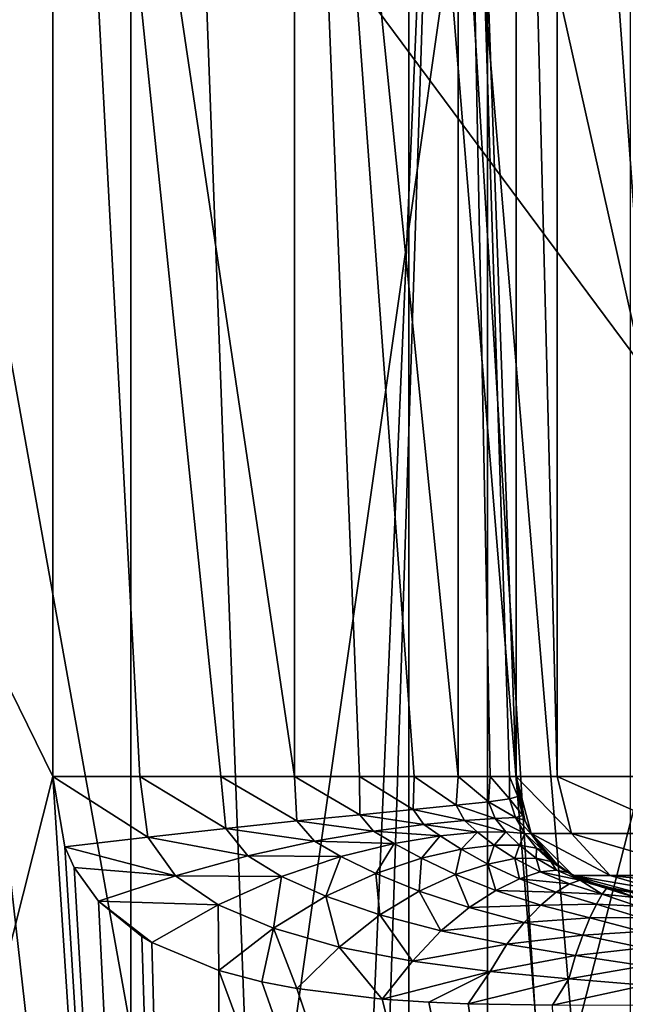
# Model space of a CAD drawing. Header units: millimetres. Extents: x -104 to 104, y -36 to 73.
# Tile 134 of 145: x -7.28 to -3.03, y 59 to 65.9. Entities that reach past the tile are written whole.
import ezdxf

# ---------------------------------------------------------------- set-up
doc = ezdxf.new("R2010")
doc.units = ezdxf.units.MM
doc.header["$LTSCALE"] = 33.374815
for name, color, linetype in [('457', 7, 'CONTINUOUS'), ('458', 7, 'CONTINUOUS'), ('467', 7, 'CONTINUOUS'), ('468', 7, 'CONTINUOUS'), ('469', 7, 'CONTINUOUS'), ('470', 7, 'CONTINUOUS'), ('471', 7, 'CONTINUOUS'), ('473', 7, 'CONTINUOUS'), ('613', 7, 'CONTINUOUS'), ('614', 7, 'CONTINUOUS'), ('615', 7, 'CONTINUOUS'), ('616', 7, 'CONTINUOUS'), ('617', 7, 'CONTINUOUS'), ('632', 7, 'CONTINUOUS'), ('639', 7, 'CONTINUOUS'), ('640', 7, 'CONTINUOUS')]:
    doc.layers.add(name, color=color, linetype=linetype)

msp = doc.modelspace()

# ---------------------------------------------------------------- linework, layer by layer
at = {"layer": '457', "color": 7, "linetype": 'CONTINUOUS', "true_color": 0xe6e6e6}
for points in [[(-3.5107, 60.5965, 35.1183), (-3.8, 60.5965, 33.6641), (-3.4119, 60.1969, 35.0774), (-3.5107, 60.5965, 35.1183)], [(-3.4119, 60.1969, 35.0774), (-3.8, 60.5965, 33.6641), (-3.693, 60.1969, 33.6641), (-3.4119, 60.1969, 35.0774)], [(-2.687, 60.5965, 36.3511), (-3.5107, 60.5965, 35.1183), (-2.6114, 60.1969, 36.2755), (-2.687, 60.5965, 36.3511)], [(-2.6114, 60.1969, 36.2755), (-3.5107, 60.5965, 35.1183), (-3.4119, 60.1969, 35.0774), (-2.6114, 60.1969, 36.2755)], [(-3.4119, 60.1969, 35.0774), (-3.693, 60.1969, 33.6641), (-3.1412, 59.9037, 34.9652), (-3.4119, 60.1969, 35.0774)], [(-3.1412, 59.9037, 34.9652), (-3.693, 60.1969, 33.6641), (-3.4, 59.9037, 33.6641), (-3.1412, 59.9037, 34.9652)], [(-2.6114, 60.1969, 36.2755), (-3.4119, 60.1969, 35.0774), (-2.4042, 59.9037, 36.0683), (-2.6114, 60.1969, 36.2755)], [(-2.4042, 59.9037, 36.0683), (-3.4119, 60.1969, 35.0774), (-3.1412, 59.9037, 34.9652), (-2.4042, 59.9037, 36.0683)], [(-3, 59.7965, 33.6641), (-2.7729, 59.7965, 34.8089), (-3.4, 59.9037, 33.6641), (-3, 59.7965, 33.6641)], [(-2.7729, 59.7965, 34.8089), (-3.1412, 59.9037, 34.9652), (-3.4, 59.9037, 33.6641), (-2.7729, 59.7965, 34.8089)], [(-2.7729, 59.7965, 34.8089), (-2.1213, 59.7965, 35.7854), (-3.1412, 59.9037, 34.9652), (-2.7729, 59.7965, 34.8089)], [(-2.1213, 59.7965, 35.7854), (-2.4042, 59.9037, 36.0683), (-3.1412, 59.9037, 34.9652), (-2.1213, 59.7965, 35.7854)]]:
    msp.add_3dface(points, dxfattribs=at)
at = {"layer": '458', "color": 7, "linetype": 'CONTINUOUS', "true_color": 0xe6e6e6}
for points in [[(-3.8, 60.5965, 33.6641), (-3.5107, 60.5965, 35.1183), (-3.8, 71.9965, 33.6641), (-3.8, 60.5965, 33.6641)], [(-3.8, 71.9965, 33.6641), (-3.5107, 60.5965, 35.1183), (-3.5107, 71.9965, 35.1183), (-3.8, 71.9965, 33.6641)], [(-3.5107, 60.5965, 35.1183), (-2.687, 60.5965, 36.3511), (-3.5107, 71.9965, 35.1183), (-3.5107, 60.5965, 35.1183)], [(-3.5107, 71.9965, 35.1183), (-2.687, 60.5965, 36.3511), (-2.687, 71.9965, 36.3511), (-3.5107, 71.9965, 35.1183)]]:
    msp.add_3dface(points, dxfattribs=at)
at = {"layer": '467', "color": 7, "linetype": 'CONTINUOUS', "true_color": 0xe6e6e6}
for points in [[(-3.8, 60.5965, 33.6641), (-3.8, 71.9965, 33.6641), (-3.8, 71.9965, -18.6754), (-3.8, 60.5965, 33.6641)], [(-3.8, 60.5965, 33.6641), (-3.8, 71.9965, -18.6754), (-3.8, 60.5965, -18.6754), (-3.8, 60.5965, 33.6641)]]:
    msp.add_3dface(points, dxfattribs=at)
at = {"layer": '468', "color": 7, "linetype": 'CONTINUOUS', "true_color": 0xe6e6e6}
for points in [[(-3.693, 60.1969, 33.6641), (-3.8, 60.5965, 33.6641), (-3.7391, 60.2903, -19.3648), (-3.693, 60.1969, 33.6641)], [(-3.8, 60.5965, 33.6641), (-3.8, 60.5965, -18.6754), (-3.7878, 60.4576, -18.9818), (-3.8, 60.5965, 33.6641)], [(-3.7391, 60.2903, -19.3648), (-3.8, 60.5965, 33.6641), (-3.7517, 60.3227, -19.2884), (-3.7391, 60.2903, -19.3648)], [(-3.7517, 60.3227, -19.2884), (-3.8, 60.5965, 33.6641), (-3.7878, 60.4576, -18.9818), (-3.7517, 60.3227, -19.2884)], [(-3.6927, 60.1963, -19.595), (-3.693, 60.1969, 33.6641), (-3.7391, 60.2903, -19.3648), (-3.6927, 60.1963, -19.595)], [(-3.4, 59.9037, 33.6641), (-3.693, 60.1969, 33.6641), (-3.5138, 59.9833, -20.2081), (-3.4, 59.9037, 33.6641)], [(-3.5138, 59.9833, -20.2081), (-3.693, 60.1969, 33.6641), (-3.5656, 60.0308, -20.0539), (-3.5138, 59.9833, -20.2081)], [(-3.5656, 60.0308, -20.0539), (-3.693, 60.1969, 33.6641), (-3.6126, 60.0819, -19.9016), (-3.5656, 60.0308, -20.0539)], [(-3.6126, 60.0819, -19.9016), (-3.693, 60.1969, 33.6641), (-3.6927, 60.1963, -19.595), (-3.6126, 60.0819, -19.9016)], [(-3.3994, 59.9033, -20.5147), (-3.4, 59.9037, 33.6641), (-3.5138, 59.9833, -20.2081), (-3.3994, 59.9033, -20.5147)], [(-3, 59.7965, -21.4319), (-3, 59.7965, 33.6641), (-3.4, 59.9037, 33.6641), (-3, 59.7965, -21.4319)], [(-3, 59.7965, -21.4319), (-3.4, 59.9037, 33.6641), (-3.1379, 59.8085, -21.1279), (-3, 59.7965, -21.4319)], [(-3.1379, 59.8085, -21.1279), (-3.4, 59.9037, 33.6641), (-3.2728, 59.8445, -20.8213), (-3.1379, 59.8085, -21.1279)], [(-3.2728, 59.8445, -20.8213), (-3.4, 59.9037, 33.6641), (-3.3061, 59.8574, -20.743), (-3.2728, 59.8445, -20.8213)], [(-3.3061, 59.8574, -20.743), (-3.4, 59.9037, 33.6641), (-3.3994, 59.9033, -20.5147), (-3.3061, 59.8574, -20.743)]]:
    msp.add_3dface(points, dxfattribs=at)
at = {"layer": '469', "color": 7, "linetype": 'CONTINUOUS', "true_color": 0xe6e6e6}
for points in [[(-6.4372, 60.5965, -22.9297), (-7.0458, 60.5965, -23.1809), (-6.3795, 60.1709, -22.9177), (-6.4372, 60.5965, -22.9297)], [(-6.3795, 60.1709, -22.9177), (-7.0458, 60.5965, -23.1809), (-6.9623, 60.1047, -23.1532), (-6.3795, 60.1709, -22.9177)], [(-5.8692, 60.5965, -22.5966), (-6.4372, 60.5965, -22.9297), (-5.8346, 60.233, -22.6105), (-5.8692, 60.5965, -22.5966)], [(-5.8346, 60.233, -22.6105), (-6.4372, 60.5965, -22.9297), (-6.3795, 60.1709, -22.9177), (-5.8346, 60.233, -22.6105)], [(-5.3527, 60.5965, -22.1882), (-5.8692, 60.5965, -22.5966), (-5.3357, 60.2853, -22.2349), (-5.3527, 60.5965, -22.1882)], [(-5.3357, 60.2853, -22.2349), (-5.8692, 60.5965, -22.5966), (-5.8346, 60.233, -22.6105), (-5.3357, 60.2853, -22.2349)], [(-4.8977, 60.5965, -21.7123), (-5.3527, 60.5965, -22.1882), (-4.8944, 60.3291, -21.7955), (-4.8977, 60.5965, -21.7123)], [(-4.8944, 60.3291, -21.7955), (-5.3527, 60.5965, -22.1882), (-5.3357, 60.2853, -22.2349), (-4.8944, 60.3291, -21.7955)], [(-4.5128, 60.5965, -21.1781), (-4.8977, 60.5965, -21.7123), (-4.5203, 60.3657, -21.3003), (-4.5128, 60.5965, -21.1781)], [(-4.5203, 60.3657, -21.3003), (-4.8977, 60.5965, -21.7123), (-4.8944, 60.3291, -21.7955), (-4.5203, 60.3657, -21.3003)], [(-4.2191, 60.3958, -20.7603), (-4.5128, 60.5965, -21.1781), (-4.5203, 60.3657, -21.3003), (-4.2191, 60.3958, -20.7603)], [(-4.2055, 60.5965, -20.5958), (-4.5128, 60.5965, -21.1781), (-4.2191, 60.3958, -20.7603), (-4.2055, 60.5965, -20.5958)], [(-3.9933, 60.4202, -20.1868), (-4.2055, 60.5965, -20.5958), (-4.2191, 60.3958, -20.7603), (-3.9933, 60.4202, -20.1868)], [(-3.9817, 60.5965, -19.9765), (-4.2055, 60.5965, -20.5958), (-3.9933, 60.4202, -20.1868), (-3.9817, 60.5965, -19.9765)], [(-3.8456, 60.4398, -19.5902), (-3.9817, 60.5965, -19.9765), (-3.9933, 60.4202, -20.1868), (-3.8456, 60.4398, -19.5902)], [(-3.8456, 60.5965, -19.3323), (-3.9817, 60.5965, -19.9765), (-3.8456, 60.4398, -19.5902), (-3.8456, 60.5965, -19.3323)], [(-3.7878, 60.4576, -18.9818), (-3.8, 60.5965, -18.6754), (-3.8456, 60.5965, -19.3323), (-3.7878, 60.4576, -18.9818)], [(-3.7878, 60.4576, -18.9818), (-3.8456, 60.5965, -19.3323), (-3.8456, 60.4398, -19.5902), (-3.7878, 60.4576, -18.9818)], [(-3.8456, 60.4398, -19.5902), (-3.9933, 60.4202, -20.1868), (-3.8036, 60.3105, -19.8427), (-3.8456, 60.4398, -19.5902)], [(-3.7517, 60.3227, -19.2884), (-3.7878, 60.4576, -18.9818), (-3.8456, 60.4398, -19.5902), (-3.7517, 60.3227, -19.2884)], [(-3.7517, 60.3227, -19.2884), (-3.8456, 60.4398, -19.5902), (-3.8036, 60.3105, -19.8427), (-3.7517, 60.3227, -19.2884)], [(-4.5203, 60.3657, -21.3003), (-4.8944, 60.3291, -21.7955), (-4.4452, 60.2611, -21.4026), (-4.5203, 60.3657, -21.3003)], [(-4.2191, 60.3958, -20.7603), (-4.5203, 60.3657, -21.3003), (-4.1608, 60.2892, -20.9101), (-4.2191, 60.3958, -20.7603)], [(-4.1608, 60.2892, -20.9101), (-4.5203, 60.3657, -21.3003), (-4.4452, 60.2611, -21.4026), (-4.1608, 60.2892, -20.9101)], [(-3.9933, 60.4202, -20.1868), (-4.2191, 60.3958, -20.7603), (-3.9459, 60.3036, -20.3868), (-3.9933, 60.4202, -20.1868)], [(-3.9459, 60.3036, -20.3868), (-4.2191, 60.3958, -20.7603), (-4.1608, 60.2892, -20.9101), (-3.9459, 60.3036, -20.3868)], [(-3.8036, 60.3105, -19.8427), (-3.9933, 60.4202, -20.1868), (-3.9459, 60.3036, -20.3868), (-3.8036, 60.3105, -19.8427)], [(-4.8944, 60.3291, -21.7955), (-5.3357, 60.2853, -22.2349), (-4.7978, 60.2145, -21.8533), (-4.8944, 60.3291, -21.7955)], [(-4.4452, 60.2611, -21.4026), (-4.8944, 60.3291, -21.7955), (-4.7978, 60.2145, -21.8533), (-4.4452, 60.2611, -21.4026)], [(-4.1608, 60.2892, -20.9101), (-4.4452, 60.2611, -21.4026), (-4.0705, 60.206, -21.0508), (-4.1608, 60.2892, -20.9101)], [(-3.9459, 60.3036, -20.3868), (-4.1608, 60.2892, -20.9101), (-3.8711, 60.2086, -20.5801), (-3.9459, 60.3036, -20.3868)], [(-3.8711, 60.2086, -20.5801), (-4.1608, 60.2892, -20.9101), (-4.0705, 60.206, -21.0508), (-3.8711, 60.2086, -20.5801)], [(-3.8036, 60.3105, -19.8427), (-3.9459, 60.3036, -20.3868), (-3.7382, 60.198, -20.0913), (-3.8036, 60.3105, -19.8427)], [(-3.7382, 60.198, -20.0913), (-3.9459, 60.3036, -20.3868), (-3.8711, 60.2086, -20.5801), (-3.7382, 60.198, -20.0913)], [(-3.7391, 60.2903, -19.3648), (-3.7517, 60.3227, -19.2884), (-3.8036, 60.3105, -19.8427), (-3.7391, 60.2903, -19.3648)], [(-3.6927, 60.1963, -19.595), (-3.7391, 60.2903, -19.3648), (-3.8036, 60.3105, -19.8427), (-3.6927, 60.1963, -19.595)], [(-3.6927, 60.1963, -19.595), (-3.8036, 60.3105, -19.8427), (-3.7382, 60.198, -20.0913), (-3.6927, 60.1963, -19.595)], [(-5.8346, 60.233, -22.6105), (-6.3795, 60.1709, -22.9177), (-5.6795, 60.0412, -22.5909), (-5.8346, 60.233, -22.6105)], [(-5.3357, 60.2853, -22.2349), (-5.8346, 60.233, -22.6105), (-5.2128, 60.1435, -22.252), (-5.3357, 60.2853, -22.2349)], [(-5.2128, 60.1435, -22.252), (-5.8346, 60.233, -22.6105), (-5.6795, 60.0412, -22.5909), (-5.2128, 60.1435, -22.252)], [(-4.7978, 60.2145, -21.8533), (-5.3357, 60.2853, -22.2349), (-5.2128, 60.1435, -22.252), (-4.7978, 60.2145, -21.8533)], [(-4.4452, 60.2611, -21.4026), (-4.7978, 60.2145, -21.8533), (-4.3321, 60.1811, -21.4929), (-4.4452, 60.2611, -21.4026)], [(-4.0705, 60.206, -21.0508), (-4.4452, 60.2611, -21.4026), (-4.3321, 60.1811, -21.4929), (-4.0705, 60.206, -21.0508)], [(-6.3795, 60.1709, -22.9177), (-6.9623, 60.1047, -23.1532), (-6.1851, 59.9003, -22.8662), (-6.3795, 60.1709, -22.9177)], [(-5.6795, 60.0412, -22.5909), (-6.3795, 60.1709, -22.9177), (-6.1851, 59.9003, -22.8662), (-5.6795, 60.0412, -22.5909)], [(-4.7978, 60.2145, -21.8533), (-5.2128, 60.1435, -22.252), (-4.6536, 60.1274, -21.8962), (-4.7978, 60.2145, -21.8533)], [(-4.3321, 60.1811, -21.4929), (-4.7978, 60.2145, -21.8533), (-4.6536, 60.1274, -21.8962), (-4.3321, 60.1811, -21.4929)], [(-4.3321, 60.1811, -21.4929), (-4.6536, 60.1274, -21.8962), (-4.4629, 60.0238, -21.9248), (-4.3321, 60.1811, -21.4929)], [(-4.184, 60.0874, -21.5718), (-4.3321, 60.1811, -21.4929), (-4.4629, 60.0238, -21.9248), (-4.184, 60.0874, -21.5718)], [(-4.0705, 60.206, -21.0508), (-4.3321, 60.1811, -21.4929), (-4.184, 60.0874, -21.5718), (-4.0705, 60.206, -21.0508)], [(-3.9541, 60.1167, -21.183), (-4.0705, 60.206, -21.0508), (-4.184, 60.0874, -21.5718), (-3.9541, 60.1167, -21.183)], [(-3.8711, 60.2086, -20.5801), (-4.0705, 60.206, -21.0508), (-3.9541, 60.1167, -21.183), (-3.8711, 60.2086, -20.5801)], [(-3.7762, 60.1164, -20.7677), (-3.8711, 60.2086, -20.5801), (-3.9541, 60.1167, -21.183), (-3.7762, 60.1164, -20.7677)], [(-3.7382, 60.198, -20.0913), (-3.8711, 60.2086, -20.5801), (-3.7762, 60.1164, -20.7677), (-3.7382, 60.198, -20.0913)], [(-3.6555, 60.0955, -20.3369), (-3.7382, 60.198, -20.0913), (-3.7762, 60.1164, -20.7677), (-3.6555, 60.0955, -20.3369)], [(-3.6126, 60.0819, -19.9016), (-3.6927, 60.1963, -19.595), (-3.7382, 60.198, -20.0913), (-3.6126, 60.0819, -19.9016)], [(-3.6126, 60.0819, -19.9016), (-3.7382, 60.198, -20.0913), (-3.6555, 60.0955, -20.3369), (-3.6126, 60.0819, -19.9016)], [(-6.9623, 60.1047, -23.1532), (-6.8964, 59.9605, -23.1316), (-6.1851, 59.9003, -22.8662), (-6.9623, 60.1047, -23.1532)], [(-5.2128, 60.1435, -22.252), (-5.6795, 60.0412, -22.5909), (-5.0283, 60.0362, -22.2512), (-5.2128, 60.1435, -22.252)], [(-4.6536, 60.1274, -21.8962), (-5.2128, 60.1435, -22.252), (-5.0283, 60.0362, -22.2512), (-4.6536, 60.1274, -21.8962)], [(-4.6536, 60.1274, -21.8962), (-5.0283, 60.0362, -22.2512), (-4.7833, 59.9176, -22.2341), (-4.6536, 60.1274, -21.8962)], [(-4.4629, 60.0238, -21.9248), (-4.6536, 60.1274, -21.8962), (-4.7833, 59.9176, -22.2341), (-4.4629, 60.0238, -21.9248)], [(-4.184, 60.0874, -21.5718), (-4.4629, 60.0238, -21.9248), (-4.224, 59.9098, -21.9429), (-4.184, 60.0874, -21.5718)], [(-3.9979, 59.9835, -21.642), (-4.184, 60.0874, -21.5718), (-4.224, 59.9098, -21.9429), (-3.9979, 59.9835, -21.642)], [(-3.9541, 60.1167, -21.183), (-4.184, 60.0874, -21.5718), (-3.9979, 59.9835, -21.642), (-3.9541, 60.1167, -21.183)], [(-3.8084, 60.0215, -21.3089), (-3.9541, 60.1167, -21.183), (-3.9979, 59.9835, -21.642), (-3.8084, 60.0215, -21.3089)], [(-3.7762, 60.1164, -20.7677), (-3.9541, 60.1167, -21.183), (-3.8084, 60.0215, -21.3089), (-3.7762, 60.1164, -20.7677)], [(-3.6592, 60.0257, -20.9515), (-3.7762, 60.1164, -20.7677), (-3.8084, 60.0215, -21.3089), (-3.6592, 60.0257, -20.9515)], [(-3.6555, 60.0955, -20.3369), (-3.7762, 60.1164, -20.7677), (-3.6592, 60.0257, -20.9515), (-3.6555, 60.0955, -20.3369)], [(-3.5551, 60.0026, -20.5809), (-3.6555, 60.0955, -20.3369), (-3.6592, 60.0257, -20.9515), (-3.5551, 60.0026, -20.5809)], [(-3.5138, 59.9833, -20.2081), (-3.5656, 60.0308, -20.0539), (-3.6555, 60.0955, -20.3369), (-3.5138, 59.9833, -20.2081)], [(-3.5138, 59.9833, -20.2081), (-3.6555, 60.0955, -20.3369), (-3.5551, 60.0026, -20.5809), (-3.5138, 59.9833, -20.2081)], [(-3.5656, 60.0308, -20.0539), (-3.6126, 60.0819, -19.9016), (-3.6555, 60.0955, -20.3369), (-3.5656, 60.0308, -20.0539)], [(-5.6795, 60.0412, -22.5909), (-6.1851, 59.9003, -22.8662), (-5.4444, 59.8969, -22.5503), (-5.6795, 60.0412, -22.5909)], [(-5.0283, 60.0362, -22.2512), (-5.6795, 60.0412, -22.5909), (-5.4444, 59.8969, -22.5503), (-5.0283, 60.0362, -22.2512)], [(-5.0283, 60.0362, -22.2512), (-5.4444, 59.8969, -22.5503), (-5.1336, 59.7579, -22.4919), (-5.0283, 60.0362, -22.2512)], [(-4.7833, 59.9176, -22.2341), (-5.0283, 60.0362, -22.2512), (-5.1336, 59.7579, -22.4919), (-4.7833, 59.9176, -22.2341)], [(-4.4629, 60.0238, -21.9248), (-4.7833, 59.9176, -22.2341), (-4.4798, 59.7946, -22.2053), (-4.4629, 60.0238, -21.9248)], [(-4.224, 59.9098, -21.9429), (-4.4629, 60.0238, -21.9248), (-4.4798, 59.7946, -22.2053), (-4.224, 59.9098, -21.9429)], [(-3.8084, 60.0215, -21.3089), (-3.9979, 59.9835, -21.642), (-3.7748, 59.8801, -21.7093), (-3.8084, 60.0215, -21.3089)], [(-3.6592, 60.0257, -20.9515), (-3.8084, 60.0215, -21.3089), (-3.6317, 59.9286, -21.4328), (-3.6592, 60.0257, -20.9515)], [(-3.6317, 59.9286, -21.4328), (-3.8084, 60.0215, -21.3089), (-3.7748, 59.8801, -21.7093), (-3.6317, 59.9286, -21.4328)], [(-3.5551, 60.0026, -20.5809), (-3.6592, 60.0257, -20.9515), (-3.5171, 59.9418, -21.1344), (-3.5551, 60.0026, -20.5809)], [(-3.5171, 59.9418, -21.1344), (-3.6592, 60.0257, -20.9515), (-3.6317, 59.9286, -21.4328), (-3.5171, 59.9418, -21.1344)], [(-6.1851, 59.9003, -22.8662), (-6.8964, 59.9605, -23.1316), (-6.7267, 59.7239, -23.0771), (-6.1851, 59.9003, -22.8662)], [(-3.9979, 59.9835, -21.642), (-4.224, 59.9098, -21.9429), (-3.9425, 59.7976, -21.9574), (-3.9979, 59.9835, -21.642)], [(-3.7748, 59.8801, -21.7093), (-3.9979, 59.9835, -21.642), (-3.9425, 59.7976, -21.9574), (-3.7748, 59.8801, -21.7093)], [(-3.5171, 59.9418, -21.1344), (-3.6317, 59.9286, -21.4328), (-3.3507, 59.8711, -21.3192), (-3.5171, 59.9418, -21.1344)], [(-3.3994, 59.9033, -20.5147), (-3.5138, 59.9833, -20.2081), (-3.5551, 60.0026, -20.5809), (-3.3994, 59.9033, -20.5147)], [(-3.3994, 59.9033, -20.5147), (-3.5551, 60.0026, -20.5809), (-3.4354, 59.9233, -20.8249), (-3.3994, 59.9033, -20.5147)], [(-3.4354, 59.9233, -20.8249), (-3.5551, 60.0026, -20.5809), (-3.5171, 59.9418, -21.1344), (-3.4354, 59.9233, -20.8249)], [(-3.4354, 59.9233, -20.8249), (-3.5171, 59.9418, -21.1344), (-3.3507, 59.8711, -21.3192), (-3.4354, 59.9233, -20.8249)], [(-6.1851, 59.9003, -22.8662), (-6.7267, 59.7239, -23.0771), (-5.888, 59.6986, -22.788), (-6.1851, 59.9003, -22.8662)], [(-5.4444, 59.8969, -22.5503), (-6.1851, 59.9003, -22.8662), (-5.888, 59.6986, -22.788), (-5.4444, 59.8969, -22.5503)], [(-5.4444, 59.8969, -22.5503), (-5.888, 59.6986, -22.788), (-5.5006, 59.5334, -22.6906), (-5.4444, 59.8969, -22.5503)], [(-5.1336, 59.7579, -22.4919), (-5.4444, 59.8969, -22.5503), (-5.5006, 59.5334, -22.6906), (-5.1336, 59.7579, -22.4919)], [(-4.7833, 59.9176, -22.2341), (-5.1336, 59.7579, -22.4919), (-4.755, 59.6286, -22.4218), (-4.7833, 59.9176, -22.2341)], [(-4.4798, 59.7946, -22.2053), (-4.7833, 59.9176, -22.2341), (-4.755, 59.6286, -22.4218), (-4.4798, 59.7946, -22.2053)], [(-4.224, 59.9098, -21.9429), (-4.4798, 59.7946, -22.2053), (-4.1288, 59.6783, -22.173), (-4.224, 59.9098, -21.9429)], [(-3.9425, 59.7976, -21.9574), (-4.224, 59.9098, -21.9429), (-4.1288, 59.6783, -22.173), (-3.9425, 59.7976, -21.9574)], [(-3.7748, 59.8801, -21.7093), (-3.9425, 59.7976, -21.9574), (-3.5187, 59.7863, -21.7789), (-3.7748, 59.8801, -21.7093)], [(-3.6317, 59.9286, -21.4328), (-3.7748, 59.8801, -21.7093), (-3.4258, 59.846, -21.5586), (-3.6317, 59.9286, -21.4328)], [(-3.4258, 59.846, -21.5586), (-3.7748, 59.8801, -21.7093), (-3.5187, 59.7863, -21.7789), (-3.4258, 59.846, -21.5586)], [(-3.3507, 59.8711, -21.3192), (-3.6317, 59.9286, -21.4328), (-3.4258, 59.846, -21.5586), (-3.3507, 59.8711, -21.3192)], [(-3.3061, 59.8574, -20.743), (-3.3994, 59.9033, -20.5147), (-3.4354, 59.9233, -20.8249), (-3.3061, 59.8574, -20.743)], [(-3.3061, 59.8574, -20.743), (-3.4354, 59.9233, -20.8249), (-3.2971, 59.8623, -21.0704), (-3.3061, 59.8574, -20.743)], [(-3.2971, 59.8623, -21.0704), (-3.4354, 59.9233, -20.8249), (-3.3507, 59.8711, -21.3192), (-3.2971, 59.8623, -21.0704)], [(-3.4258, 59.846, -21.5586), (-3.5187, 59.7863, -21.7789), (-3.1959, 59.7734, -21.6896), (-3.4258, 59.846, -21.5586)], [(-3.3507, 59.8711, -21.3192), (-3.4258, 59.846, -21.5586), (-3.1959, 59.7734, -21.6896), (-3.3507, 59.8711, -21.3192)], [(-3.2971, 59.8623, -21.0704), (-3.3507, 59.8711, -21.3192), (-3.1648, 59.813, -21.5084), (-3.2971, 59.8623, -21.0704)], [(-3.1648, 59.813, -21.5084), (-3.3507, 59.8711, -21.3192), (-3.1959, 59.7734, -21.6896), (-3.1648, 59.813, -21.5084)], [(-3.2728, 59.8445, -20.8213), (-3.3061, 59.8574, -20.743), (-3.2971, 59.8623, -21.0704), (-3.2728, 59.8445, -20.8213)], [(-3.2728, 59.8445, -20.8213), (-3.2971, 59.8623, -21.0704), (-3.1444, 59.82, -21.3188), (-3.2728, 59.8445, -20.8213)], [(-3.1444, 59.82, -21.3188), (-3.2971, 59.8623, -21.0704), (-3.1648, 59.813, -21.5084), (-3.1444, 59.82, -21.3188)], [(-3.1379, 59.8085, -21.1279), (-3.2728, 59.8445, -20.8213), (-3.1444, 59.82, -21.3188), (-3.1379, 59.8085, -21.1279)], [(-2.9644, 59.7483, -21.7032), (-3.1648, 59.813, -21.5084), (-3.1959, 59.7734, -21.6896), (-2.9644, 59.7483, -21.7032)], [(-2.9644, 59.7483, -21.7032), (-3.1444, 59.82, -21.3188), (-3.1648, 59.813, -21.5084), (-2.9644, 59.7483, -21.7032)], [(-2.9644, 59.7483, -21.7032), (-2.9819, 59.7843, -21.5697), (-3.1444, 59.82, -21.3188), (-2.9644, 59.7483, -21.7032)], [(-2.9819, 59.7843, -21.5697), (-3.1379, 59.8085, -21.1279), (-3.1444, 59.82, -21.3188), (-2.9819, 59.7843, -21.5697)], [(-2.9819, 59.7843, -21.5697), (-3, 59.7965, -21.4319), (-3.1379, 59.8085, -21.1279), (-2.9819, 59.7843, -21.5697)], [(-5.1336, 59.7579, -22.4919), (-5.5006, 59.5334, -22.6906), (-5.0388, 59.402, -22.5826), (-5.1336, 59.7579, -22.4919)], [(-4.755, 59.6286, -22.4218), (-5.1336, 59.7579, -22.4919), (-5.0388, 59.402, -22.5826), (-4.755, 59.6286, -22.4218)], [(-4.4798, 59.7946, -22.2053), (-4.755, 59.6286, -22.4218), (-4.3258, 59.5157, -22.3488), (-4.4798, 59.7946, -22.2053)], [(-4.1288, 59.6783, -22.173), (-4.4798, 59.7946, -22.2053), (-4.3258, 59.5157, -22.3488), (-4.1288, 59.6783, -22.173)], [(-3.9425, 59.7976, -21.9574), (-4.1288, 59.6783, -22.173), (-3.6259, 59.6959, -21.975), (-3.9425, 59.7976, -21.9574)], [(-3.5187, 59.7863, -21.7789), (-3.9425, 59.7976, -21.9574), (-3.6259, 59.6959, -21.975), (-3.5187, 59.7863, -21.7789)], [(-3.5187, 59.7863, -21.7789), (-3.6259, 59.6959, -21.975), (-3.2355, 59.7027, -21.855), (-3.5187, 59.7863, -21.7789)], [(-3.1959, 59.7734, -21.6896), (-3.5187, 59.7863, -21.7789), (-3.2355, 59.7027, -21.855), (-3.1959, 59.7734, -21.6896)], [(-2.9479, 59.6893, -21.8286), (-3.1959, 59.7734, -21.6896), (-3.2355, 59.7027, -21.855), (-2.9479, 59.6893, -21.8286)], [(-2.9479, 59.6893, -21.8286), (-2.9644, 59.7483, -21.7032), (-3.1959, 59.7734, -21.6896), (-2.9479, 59.6893, -21.8286)], [(-6.7267, 59.7239, -23.0771), (-6.4214, 59.4758, -22.9826), (-6.3515, 59.4348, -22.9617), (-6.7267, 59.7239, -23.0771)], [(-5.888, 59.6986, -22.788), (-6.7267, 59.7239, -23.0771), (-6.3515, 59.4348, -22.9617), (-5.888, 59.6986, -22.788)], [(-5.888, 59.6986, -22.788), (-6.3515, 59.4348, -22.9617), (-5.883, 59.2388, -22.8277), (-5.888, 59.6986, -22.788)], [(-5.888, 59.6986, -22.788), (-5.883, 59.2388, -22.8277), (-5.5006, 59.5334, -22.6906), (-5.888, 59.6986, -22.788)], [(-4.1288, 59.6783, -22.173), (-4.3258, 59.5157, -22.3488), (-3.7425, 59.5752, -22.1443), (-4.1288, 59.6783, -22.173)], [(-3.6259, 59.6959, -21.975), (-4.1288, 59.6783, -22.173), (-3.7425, 59.5752, -22.1443), (-3.6259, 59.6959, -21.975)], [(-3.6259, 59.6959, -21.975), (-3.7425, 59.5752, -22.1443), (-3.2816, 59.6057, -22.0007), (-3.6259, 59.6959, -21.975)], [(-3.2355, 59.7027, -21.855), (-3.6259, 59.6959, -21.975), (-3.2816, 59.6057, -22.0007), (-3.2355, 59.7027, -21.855)], [(-2.9331, 59.6093, -21.9418), (-3.2355, 59.7027, -21.855), (-3.2816, 59.6057, -22.0007), (-2.9331, 59.6093, -21.9418)], [(-2.9331, 59.6093, -21.9418), (-2.9479, 59.6893, -21.8286), (-3.2355, 59.7027, -21.855), (-2.9331, 59.6093, -21.9418)], [(-4.755, 59.6286, -22.4218), (-5.0388, 59.402, -22.5826), (-4.5251, 59.3028, -22.4741), (-4.755, 59.6286, -22.4218)], [(-4.3258, 59.5157, -22.3488), (-4.755, 59.6286, -22.4218), (-4.5251, 59.3028, -22.4741), (-4.3258, 59.5157, -22.3488)], [(-3.2816, 59.6057, -22.0007), (-3.7425, 59.5752, -22.1443), (-3.3313, 59.4856, -22.1245), (-3.2816, 59.6057, -22.0007)], [(-2.9202, 59.5107, -22.0396), (-3.2816, 59.6057, -22.0007), (-3.3313, 59.4856, -22.1245), (-2.9202, 59.5107, -22.0396)], [(-2.9202, 59.5107, -22.0396), (-2.9331, 59.6093, -21.9418), (-3.2816, 59.6057, -22.0007), (-2.9202, 59.5107, -22.0396)], [(-5.5006, 59.5334, -22.6906), (-5.883, 59.2388, -22.8277), (-5.5807, 59.159, -22.7471), (-5.5006, 59.5334, -22.6906)], [(-5.5006, 59.5334, -22.6906), (-5.5807, 59.159, -22.7471), (-5.3363, 59.1114, -22.6853), (-5.5006, 59.5334, -22.6906)], [(-5.0388, 59.402, -22.5826), (-5.5006, 59.5334, -22.6906), (-5.3363, 59.1114, -22.6853), (-5.0388, 59.402, -22.5826)], [(-3.7425, 59.5752, -22.1443), (-4.3258, 59.5157, -22.3488), (-3.8631, 59.4213, -22.2804), (-3.7425, 59.5752, -22.1443)], [(-3.7425, 59.5752, -22.1443), (-3.8631, 59.4213, -22.2804), (-3.3313, 59.4856, -22.1245), (-3.7425, 59.5752, -22.1443)], [(-4.3258, 59.5157, -22.3488), (-4.5251, 59.3028, -22.4741), (-3.8631, 59.4213, -22.2804), (-4.3258, 59.5157, -22.3488)], [(-3.3313, 59.4856, -22.1245), (-3.8631, 59.4213, -22.2804), (-3.3819, 59.3429, -22.2216), (-3.3313, 59.4856, -22.1245)], [(-2.9098, 59.3965, -22.1189), (-3.3313, 59.4856, -22.1245), (-3.3819, 59.3429, -22.2216), (-2.9098, 59.3965, -22.1189)], [(-2.9098, 59.3965, -22.1189), (-2.9202, 59.5107, -22.0396), (-3.3313, 59.4856, -22.1245), (-2.9098, 59.3965, -22.1189)], [(-5.0388, 59.402, -22.5826), (-5.3363, 59.1114, -22.6853), (-4.7381, 59.0382, -22.5462), (-5.0388, 59.402, -22.5826)], [(-5.0388, 59.402, -22.5826), (-4.7381, 59.0382, -22.5462), (-4.5251, 59.3028, -22.4741), (-5.0388, 59.402, -22.5826)], [(-3.8631, 59.4213, -22.2804), (-4.5251, 59.3028, -22.4741), (-3.9821, 59.2308, -22.373), (-3.8631, 59.4213, -22.2804)], [(-3.8631, 59.4213, -22.2804), (-3.9821, 59.2308, -22.373), (-3.3819, 59.3429, -22.2216), (-3.8631, 59.4213, -22.2804)], [(-2.9022, 59.2701, -22.1773), (-2.9098, 59.3965, -22.1189), (-3.3819, 59.3429, -22.2216), (-2.9022, 59.2701, -22.1773)], [(-3.3819, 59.3429, -22.2216), (-3.9821, 59.2308, -22.373), (-3.4308, 59.1786, -22.2846), (-3.3819, 59.3429, -22.2216)], [(-2.9022, 59.2701, -22.1773), (-3.3819, 59.3429, -22.2216), (-3.4308, 59.1786, -22.2846), (-2.9022, 59.2701, -22.1773)], [(-4.5251, 59.3028, -22.4741), (-4.7381, 59.0382, -22.5462), (-3.9821, 59.2308, -22.373), (-4.5251, 59.3028, -22.4741)], [(-2.8975, 59.1354, -22.2131), (-2.9022, 59.2701, -22.1773), (-3.4308, 59.1786, -22.2846), (-2.8975, 59.1354, -22.2131)], [(-4.7381, 59.0382, -22.5462), (-4.4115, 59.0169, -22.4776), (-3.9821, 59.2308, -22.373), (-4.7381, 59.0382, -22.5462)], [(-3.9821, 59.2308, -22.373), (-4.4115, 59.0169, -22.4776), (-4.1343, 59.0055, -22.4234), (-3.9821, 59.2308, -22.373)], [(-3.9821, 59.2308, -22.373), (-4.1343, 59.0055, -22.4234), (-3.4308, 59.1786, -22.2846), (-3.9821, 59.2308, -22.373)], [(-4.1343, 59.0055, -22.4234), (-3.5439, 58.9958, -22.3199), (-3.4308, 59.1786, -22.2846), (-4.1343, 59.0055, -22.4234)], [(-3.5439, 58.9958, -22.3199), (-2.8975, 59.1354, -22.2131), (-3.4308, 59.1786, -22.2846), (-3.5439, 58.9958, -22.3199)], [(-2.8959, 58.9965, -22.2251), (-2.8975, 59.1354, -22.2131), (-3.5439, 58.9958, -22.3199), (-2.8959, 58.9965, -22.2251)]]:
    msp.add_3dface(points, dxfattribs=at)
at = {"layer": '470', "color": 7, "linetype": 'CONTINUOUS', "true_color": 0xe6e6e6}
for points in [[(-12.6394, 71.9965, -25.9745), (-11.4127, 43.2965, -25.1858), (-7.0458, 60.5965, -23.1809), (-12.6394, 71.9965, -25.9745)], [(-7.0458, 71.9965, -23.1809), (-12.6394, 71.9965, -25.9745), (-7.0458, 60.5965, -23.1809), (-7.0458, 71.9965, -23.1809)], [(-11.8919, 71.9965, -63.0914), (-6.1903, 71.9965, -65.6574), (-10.5364, 50.139, -63.8831), (-11.8919, 71.9965, -63.0914)], [(-10.5364, 50.139, -63.8831), (-6.1903, 71.9965, -65.6574), (-5.4041, 50.8698, -65.8695), (-10.5364, 50.139, -63.8831)], [(-6.1903, 71.9965, -65.6574), (0, 71.9965, -66.5359), (-5.4041, 50.8698, -65.8695), (-6.1903, 71.9965, -65.6574)], [(0, 71.9965, -66.5359), (0, 51.115, -66.5359), (-5.4041, 50.8698, -65.8695), (0, 71.9965, -66.5359)], [(-11.4127, 43.2965, -25.1858), (-5.9194, 43.2965, -22.8378), (-7.0458, 60.5965, -23.1809), (-11.4127, 43.2965, -25.1858)], [(-7.0458, 60.5965, -23.1809), (-5.9194, 43.2965, -22.8378), (-6.9623, 60.1047, -23.1532), (-7.0458, 60.5965, -23.1809)], [(-6.9623, 60.1047, -23.1532), (-5.9194, 43.2965, -22.8378), (-6.8964, 59.9605, -23.1316), (-6.9623, 60.1047, -23.1532)], [(-6.8964, 59.9605, -23.1316), (-5.9194, 43.2965, -22.8378), (-6.7267, 59.7239, -23.0771), (-6.8964, 59.9605, -23.1316)], [(-6.7267, 59.7239, -23.0771), (-5.9194, 43.2965, -22.8378), (-6.4214, 59.4758, -22.9826), (-6.7267, 59.7239, -23.0771)], [(-6.4214, 59.4758, -22.9826), (-5.9194, 43.2965, -22.8378), (-6.3515, 59.4348, -22.9617), (-6.4214, 59.4758, -22.9826)], [(-6.3515, 59.4348, -22.9617), (-5.9194, 43.2965, -22.8378), (-5.883, 59.2388, -22.8277), (-6.3515, 59.4348, -22.9617)], [(-5.9194, 43.2965, -22.8378), (0, 43.2965, -22.0359), (-5.883, 59.2388, -22.8277), (-5.9194, 43.2965, -22.8378)], [(-5.883, 59.2388, -22.8277), (0, 43.2965, -22.0359), (-5.5807, 59.159, -22.7471), (-5.883, 59.2388, -22.8277)], [(-5.5807, 59.159, -22.7471), (0, 43.2965, -22.0359), (-5.3363, 59.1114, -22.6853), (-5.5807, 59.159, -22.7471)], [(-5.3363, 59.1114, -22.6853), (0, 43.2965, -22.0359), (-3.0943, 52.5133, -22.2521), (-5.3363, 59.1114, -22.6853)], [(-4.7381, 59.0382, -22.5462), (-5.3363, 59.1114, -22.6853), (-3.0943, 52.5133, -22.2521), (-4.7381, 59.0382, -22.5462)], [(-4.4115, 59.0169, -22.4776), (-4.7381, 59.0382, -22.5462), (-3.0943, 52.5133, -22.2521), (-4.4115, 59.0169, -22.4776)], [(-4.1343, 59.0055, -22.4234), (-4.4115, 59.0169, -22.4776), (-3.35, 53.7965, -22.2895), (-4.1343, 59.0055, -22.4234)], [(-3.35, 53.7965, -22.2895), (-4.4115, 59.0169, -22.4776), (-3.0943, 52.5133, -22.2521), (-3.35, 53.7965, -22.2895)], [(-3.5439, 58.9958, -22.3199), (-4.1343, 59.0055, -22.4234), (-3.35, 53.7965, -22.2895), (-3.5439, 58.9958, -22.3199)]]:
    msp.add_3dface(points, dxfattribs=at)
at = {"layer": '471', "color": 7, "linetype": 'CONTINUOUS', "true_color": 0xe6e6e6}
for points in [[(-7.0458, 71.9965, -23.1809), (-7.0458, 60.5965, -23.1809), (-6.4372, 60.5965, -22.9297), (-7.0458, 71.9965, -23.1809)], [(-7.0458, 71.9965, -23.1809), (-6.4372, 60.5965, -22.9297), (-5.8692, 60.5965, -22.5966), (-7.0458, 71.9965, -23.1809)], [(-7.0458, 71.9965, -23.1809), (-5.8692, 60.5965, -22.5966), (-5.3527, 60.5965, -22.1882), (-7.0458, 71.9965, -23.1809)], [(-7.0458, 71.9965, -23.1809), (-5.3527, 60.5965, -22.1882), (-5.3527, 71.9965, -22.1882), (-7.0458, 71.9965, -23.1809)], [(-5.3527, 60.5965, -22.1882), (-4.8977, 60.5965, -21.7123), (-5.3527, 71.9965, -22.1882), (-5.3527, 60.5965, -22.1882)], [(-4.8977, 60.5965, -21.7123), (-4.5128, 60.5965, -21.1781), (-5.3527, 71.9965, -22.1882), (-4.8977, 60.5965, -21.7123)], [(-4.5128, 60.5965, -21.1781), (-4.2055, 60.5965, -20.5958), (-5.3527, 71.9965, -22.1882), (-4.5128, 60.5965, -21.1781)], [(-5.3527, 71.9965, -22.1882), (-4.2055, 60.5965, -20.5958), (-4.2055, 71.9965, -20.5957), (-5.3527, 71.9965, -22.1882)], [(-3.8, 60.5965, -18.6754), (-3.8, 71.9965, -18.6754), (-4.2055, 71.9965, -20.5957), (-3.8, 60.5965, -18.6754)], [(-3.8456, 60.5965, -19.3323), (-3.8, 60.5965, -18.6754), (-4.2055, 71.9965, -20.5957), (-3.8456, 60.5965, -19.3323)], [(-4.2055, 60.5965, -20.5958), (-3.9817, 60.5965, -19.9765), (-4.2055, 71.9965, -20.5957), (-4.2055, 60.5965, -20.5958)], [(-3.9817, 60.5965, -19.9765), (-3.8456, 60.5965, -19.3323), (-4.2055, 71.9965, -20.5957), (-3.9817, 60.5965, -19.9765)]]:
    msp.add_3dface(points, dxfattribs=at)
at = {"layer": '473', "color": 7, "linetype": 'CONTINUOUS', "true_color": 0xe6e6e6}
for points in [[(-5.4665, 43.2965, -24.5282), (-10.5376, 43.2965, -26.7015), (-8.4653, 69.7965, -25.6153), (-5.4665, 43.2965, -24.5282)], [(-4.9655, 50.2465, -64.1753), (-8.4653, 69.7965, -62.9564), (-9.6743, 49.5784, -62.3596), (-4.9655, 50.2465, -64.1753)], [(-4.3305, 69.7965, -24.2485), (-5.4665, 43.2965, -24.5282), (-8.4653, 69.7965, -25.6153), (-4.3305, 69.7965, -24.2485)], [(-4.3305, 69.7965, -64.3233), (-8.4653, 69.7965, -62.9564), (-4.9655, 50.2465, -64.1753), (-4.3305, 69.7965, -64.3233)], [(-3.35, 53.7965, -24.0615), (-5.4665, 43.2965, -24.5282), (-4.3305, 69.7965, -24.2485), (-3.35, 53.7965, -24.0615)], [(0, 50.4711, -64.7859), (-4.3305, 69.7965, -64.3233), (-4.9655, 50.2465, -64.1753), (0, 50.4711, -64.7859)], [(0, 50.4711, -64.7859), (0, 69.7965, -64.7859), (-4.3305, 69.7965, -64.3233), (0, 50.4711, -64.7859)], [(0, 69.7965, -23.7859), (-3.092, 55.0854, -24.0204), (-4.3305, 69.7965, -24.2485), (0, 69.7965, -23.7859)], [(-3.092, 55.0854, -24.0204), (-3.35, 53.7965, -24.0615), (-4.3305, 69.7965, -24.2485), (-3.092, 55.0854, -24.0204)], [(-3.092, 55.0854, -24.0204), (0, 69.7965, -23.7859), (-2.3597, 56.1744, -23.9222), (-3.092, 55.0854, -24.0204)]]:
    msp.add_3dface(points, dxfattribs=at)
at = {"layer": '613', "color": 7, "linetype": 'CONTINUOUS', "true_color": 0xe6e6e6}
for points in [[(6.5, 50.7965, -50.7859), (-6.5, 50.7965, -50.7859), (-6.5, 68.2965, -50.7859), (6.5, 50.7965, -50.7859)], [(-2.2574, 68.2965, -50.7859), (6.5, 50.7965, -50.7859), (-6.5, 68.2965, -50.7859), (-2.2574, 68.2965, -50.7859)]]:
    msp.add_3dface(points, dxfattribs=at)
at = {"layer": '614', "color": 7, "linetype": 'CONTINUOUS', "true_color": 0xe6e6e6}
for points in [[(-6.5, 50.7965, -50.7859), (-6.5, 50.7965, -37.7859), (-6.5, 68.2965, -37.7859), (-6.5, 50.7965, -50.7859)], [(-6.5, 50.7965, -50.7859), (-6.5, 68.2965, -46.5432), (-6.5, 68.2965, -50.7859), (-6.5, 50.7965, -50.7859)], [(-6.5, 68.2965, -46.5432), (-6.5, 50.7965, -50.7859), (-6.5, 68.2965, -42.0285), (-6.5, 68.2965, -46.5432)], [(-6.5, 50.7965, -50.7859), (-6.5, 68.2965, -37.7859), (-6.5, 68.2965, -42.0285), (-6.5, 50.7965, -50.7859)]]:
    msp.add_3dface(points, dxfattribs=at)
at = {"layer": '615', "color": 7, "linetype": 'CONTINUOUS', "true_color": 0xe6e6e6}
for points in [[(-4, 50.7965, -37.7859), (-4, 50.7965, -35.7859), (-4, 69.7965, -35.7859), (-4, 50.7965, -37.7859)], [(-4, 50.7965, -37.7859), (-4, 69.7965, -35.7859), (-4, 68.2965, -36.0432), (-4, 50.7965, -37.7859)], [(-4, 50.7965, -37.7859), (-4, 68.2965, -36.0432), (-4, 68.2965, -37.7859), (-4, 50.7965, -37.7859)]]:
    msp.add_3dface(points, dxfattribs=at)
at = {"layer": '616', "color": 7, "linetype": 'CONTINUOUS', "true_color": 0xe6e6e6}
for points in [[(-4, 50.7965, -35.7859), (4, 50.7965, -35.7859), (4, 69.7965, -35.7859), (-4, 50.7965, -35.7859)], [(-4, 50.7965, -35.7859), (4, 69.7965, -35.7859), (-4, 69.7965, -35.7859), (-4, 50.7965, -35.7859)]]:
    msp.add_3dface(points, dxfattribs=at)
at = {"layer": '617', "color": 7, "linetype": 'CONTINUOUS', "true_color": 0xe6e6e6}
for points in [[(-6.5, 50.7965, -37.7859), (-4, 50.7965, -37.7859), (-4, 68.2965, -37.7859), (-6.5, 50.7965, -37.7859)], [(-6.5, 50.7965, -37.7859), (-4, 68.2965, -37.7859), (-6.5, 68.2965, -37.7859), (-6.5, 50.7965, -37.7859)]]:
    msp.add_3dface(points, dxfattribs=at)
at = {"layer": '632', "color": 7, "linetype": 'CONTINUOUS', "true_color": 0xe6e6e6}
for points in [[(-3, 50.7965, -39.7359), (-4.55, 50.7965, -39.7359), (-4.55, 69.7965, -39.7359), (-3, 50.7965, -39.7359)], [(-3, 69.7965, -39.7359), (-3, 50.7965, -39.7359), (-4.55, 69.7965, -39.7359), (-3, 69.7965, -39.7359)]]:
    msp.add_3dface(points, dxfattribs=at)
at = {"layer": '639', "color": 7, "linetype": 'CONTINUOUS', "true_color": 0xe6e6e6}
for points in [[(4.55, 69.7965, -48.8359), (-4.55, 69.7965, -48.8359), (-4.55, 50.7965, -48.8359), (4.55, 69.7965, -48.8359)], [(4.55, 50.7965, -48.8359), (4.55, 69.7965, -48.8359), (-4.55, 50.7965, -48.8359), (4.55, 50.7965, -48.8359)]]:
    msp.add_3dface(points, dxfattribs=at)
at = {"layer": '640', "color": 7, "linetype": 'CONTINUOUS', "true_color": 0xe6e6e6}
for points in [[(-4.55, 69.7965, -39.7359), (-4.55, 50.7965, -39.7359), (-4.55, 69.7965, -48.8359), (-4.55, 69.7965, -39.7359)], [(-4.55, 69.7965, -48.8359), (-4.55, 50.7965, -39.7359), (-4.55, 50.7965, -48.8359), (-4.55, 69.7965, -48.8359)]]:
    msp.add_3dface(points, dxfattribs=at)

doc.saveas('drawing.dxf')
